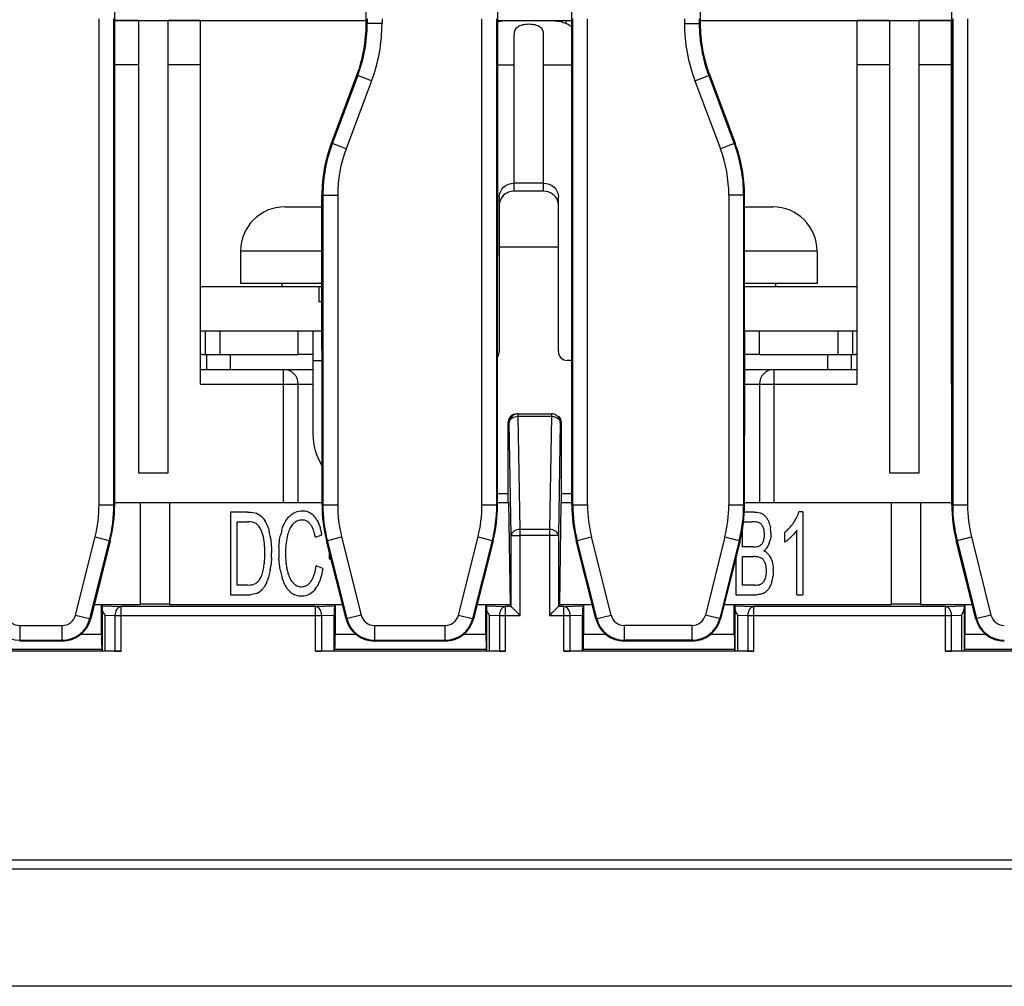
# Model space of a CAD drawing. Header units: millimetres. Extents: x 0 to 1132, y 0 to 772.
# Tile 11 of 39: x 128 to 162, y 340 to 372. Entities that reach past the tile are written whole.
import ezdxf

# ---------------------------------------------------------------- set-up
doc = ezdxf.new("R2010")
doc.units = ezdxf.units.MM
doc.header["$LTSCALE"] = 60.775
doc.layers.get('0').update_dxf_attribs({"linetype": 'CONTINUOUS'})
doc.layers.add('07_ALL_FEATURES', color=7, linetype='CONTINUOUS')

msp = doc.modelspace()

# ---------------------------------------------------------------- linework, layer by layer
at = {"linetype": 'Continuous'}
for p, q in [((132.351, 372.398), (131.55, 372.398)), ((132.351, 372.398), (132.351, 357.098)), ((134.451, 372.398), (133.351, 372.398)), ((133.351, 357.098), (133.351, 372.398)), ((134.451, 360.098), (134.451, 372.398)), ((146.801, 372.398), (146.801, 372.301)), ((157.751, 372.398), (156.651, 372.398)), ((156.651, 360.098), (156.651, 372.398)), ((157.751, 372.398), (157.751, 357.098)), ((159.851, 372.398), (158.751, 372.398)), ((158.751, 357.098), (158.751, 372.398)), ((159.851, 360.098), (159.851, 372.398)), ((145.051, 366.627), (145.051, 371.917)), ((146.051, 366.627), (146.051, 371.917)), ((132.351, 370.898), (131.55, 370.898)), ((134.451, 370.898), (133.351, 370.898)), ((144.5, 370.898), (145.051, 370.898)), ((146.051, 370.898), (147.003, 370.898)), ((157.751, 370.898), (156.651, 370.898)), ((159.851, 370.898), (158.751, 370.898)), ((146.051, 366.901), (145.051, 366.901)), ((144.551, 366.431), (144.551, 361.198)), ((146.051, 366.627), (145.051, 366.627)), ((146.551, 361.198), (146.551, 366.431)), ((137.301, 366.098), (138.554, 366.098)), ((152.848, 366.098), (153.801, 366.098)), ((144.551, 364.748), (146.551, 364.748)), ((138.555, 364.598), (135.801, 364.598)), ((135.801, 364.598), (135.801, 363.498)), ((155.301, 364.598), (152.848, 364.598)), ((155.301, 364.598), (155.301, 363.498)), ((134.451, 363.398), (138.555, 363.398)), ((138.555, 363.498), (135.801, 363.498)), ((137.201, 363.498), (137.201, 363.398)), ((138.451, 363.398), (138.451, 362.898)), ((155.301, 363.498), (152.847, 363.498)), ((152.847, 363.398), (156.651, 363.398)), ((153.901, 363.398), (153.901, 363.498)), ((138.451, 362.898), (138.555, 362.898)), ((159.851, 362.598), (159.855, 362.598)), ((134.451, 361.898), (138.555, 361.898)), ((134.601, 361.898), (134.601, 361.098)), ((135.101, 361.898), (135.101, 361.098)), ((137.751, 361.098), (137.751, 361.898)), ((138.251, 361.898), (138.251, 358.398)), ((152.851, 361.898), (156.651, 361.898)), ((152.851, 358.398), (152.851, 361.898)), ((153.351, 361.098), (153.351, 361.898)), ((156.001, 361.898), (156.001, 361.098)), ((156.501, 361.898), (156.501, 361.098)), ((134.501, 361.098), (134.601, 361.098)), ((134.601, 361.098), (135.451, 361.098)), ((134.651, 361.098), (134.651, 360.598)), ((135.451, 361.098), (137.751, 361.098)), ((135.451, 361.098), (135.451, 360.598)), ((138.251, 361.098), (137.751, 361.098)), ((153.351, 361.098), (152.851, 361.098)), ((153.351, 361.098), (155.651, 361.098)), ((155.651, 361.098), (156.501, 361.098)), ((155.651, 361.098), (155.651, 360.598)), ((156.451, 361.098), (156.451, 360.598)), ((156.501, 361.098), (156.601, 361.098)), ((159.851, 361.098), (159.856, 361.098)), ((138.251, 360.898), (138.556, 360.898)), ((147.006, 360.898), (146.851, 360.898)), ((134.451, 360.598), (138.251, 360.598)), ((137.251, 356.098), (137.251, 360.598)), ((152.851, 360.598), (156.651, 360.598)), ((153.851, 356.098), (153.851, 360.598)), ((159.856, 360.598), (159.851, 360.598)), ((134.451, 360.098), (138.251, 360.098)), ((137.751, 356.098), (137.751, 360.098)), ((152.851, 360.098), (156.651, 360.098)), ((153.351, 360.098), (153.351, 356.098)), ((159.856, 360.098), (159.851, 360.098)), ((132.351, 357.098), (133.351, 357.098)), ((157.751, 357.098), (158.751, 357.098)), ((144.495, 356.398), (144.851, 356.398)), ((146.651, 356.398), (147.007, 356.398))]:
    msp.add_line(p, q, dxfattribs=at)
for centre, radius, start, end in [((137.301, 364.598), 1.5, 90, 180), ((153.801, 364.598), 1.5, 0, 90), ((134.501, 360.448), 0.65, 90, 94.4119), ((144.251, 361.198), 0.3, 325.6744, 0), ((146.851, 361.198), 0.3, 180, 270), ((156.601, 360.448), 0.65, 85.5881, 90), ((137.251, 360.098), 0.5, 0, 90), ((153.851, 360.098), 0.5, 90, 180), ((140.251, 358.398), 2, 180, 211.7618), ((150.851, 358.398), 2, 358.4923, 0)]:
    msp.add_arc(centre, radius, start, end, dxfattribs=at)
for centre, start_param, end_param in [((144.801, 370.898), 0.19391, 0.214114), ((146.301, 370.898), -0.4195, -0.19391)]:
    msp.add_ellipse(centre, major_axis=(0, 1.5), ratio=0.944444, start_param=start_param, end_param=end_param, dxfattribs=at)
for points, knots in [([(144.528, 372.369), (144.564, 372.377), (144.627, 372.389), (144.691, 372.398), (144.719, 372.398)], [0, 0, 0, 0, 0.567918, 1, 1, 1, 1]), ([(146.384, 372.398), (146.411, 372.398), (146.475, 372.389), (146.538, 372.377), (146.574, 372.369)], [0, 0, 0, 0, 0.432082, 1, 1, 1, 1]), ([(146.051, 371.917), (146.051, 371.944), (146.048, 371.995), (146.028, 372.068), (145.989, 372.133), (145.931, 372.186), (145.854, 372.226), (145.762, 372.253), (145.66, 372.269), (145.551, 372.274), (145.443, 372.269), (145.34, 372.253), (145.248, 372.226), (145.172, 372.186), (145.113, 372.133), (145.075, 372.068), (145.055, 371.995), (145.051, 371.944), (145.051, 371.917)], [0, 0, 0, 0, 0.056361, 0.109516, 0.161679, 0.216463, 0.277375, 0.345927, 0.421093, 0.5, 0.578907, 0.654073, 0.722625, 0.783537, 0.838321, 0.890484, 0.943639, 1, 1, 1, 1]), ([(146.878, 372.267), (146.89, 372.262), (146.935, 372.239), (146.976, 372.209), (147.002, 372.183)], [0, 0, 0, 0, 0.260989, 1, 1, 1, 1]), ([(144.551, 366.431), (144.551, 366.552), (144.665, 366.808), (144.925, 366.901), (145.051, 366.901)], [0, 0, 0, 0, 0.48901, 1, 1, 1, 1]), ([(146.051, 366.901), (146.178, 366.901), (146.437, 366.808), (146.551, 366.552), (146.551, 366.431)], [0, 0, 0, 0, 0.51099, 1, 1, 1, 1]), ([(145.051, 366.627), (144.925, 366.627), (144.665, 366.534), (144.551, 366.278), (144.551, 366.157)], [0, 0, 0, 0, 0.51099, 1, 1, 1, 1]), ([(146.533, 366.283), (146.504, 366.381), (146.371, 366.563), (146.157, 366.627), (146.051, 366.627)], [0, 0, 0, 0, 0.491235, 1, 1, 1, 1])]:
    msp.add_open_spline(points, degree=3, knots=knots, dxfattribs=at)
msp.add_open_spline([(146.551, 366.157), (146.551, 366.199), (146.545, 366.242), (146.533, 366.283)], degree=3, dxfattribs=at)
at = {"layer": '07_ALL_FEATURES', "linetype": 'Continuous'}
for p, q in [((131.545, 356.013), (131.552, 379.848)), ((140.052, 372.304), (140.05, 379.848)), ((151.352, 379.848), (151.35, 372.304)), ((159.857, 356.013), (159.85, 379.848)), ((144.495, 356.013), (144.5, 372.848)), ((147.007, 356.013), (147.002, 372.848)), ((131.016, 356.013), (131.016, 372.461)), ((131.516, 356.013), (131.516, 372.461)), ((131.55, 372.398), (140.052, 372.398)), ((140.586, 372.304), (140.052, 372.304)), ((140.086, 372.461), (140.086, 372.304)), ((140.586, 372.461), (140.586, 372.304)), ((143.966, 356.013), (143.966, 372.461)), ((144.466, 356.013), (144.466, 372.461)), ((144.5, 372.398), (147.002, 372.398)), ((147.036, 356.013), (147.036, 372.461)), ((147.536, 356.013), (147.536, 372.461)), ((150.816, 372.461), (150.816, 372.304)), ((150.816, 372.304), (151.35, 372.304)), ((151.316, 372.461), (151.316, 372.304)), ((151.35, 372.398), (159.852, 372.398)), ((159.886, 372.461), (159.886, 356.013)), ((160.386, 372.461), (160.386, 356.013)), ((138.872, 368.246), (139.734, 370.548)), ((139.766, 370.536), (138.902, 368.234)), ((140.234, 370.361), (139.37, 368.059)), ((140.234, 370.361), (139.734, 370.548)), ((151.169, 370.361), (151.668, 370.548)), ((151.169, 370.361), (152.032, 368.059)), ((151.637, 370.536), (152.5, 368.234)), ((151.668, 370.548), (152.531, 368.246)), ((139.37, 368.059), (138.872, 368.246)), ((152.531, 368.246), (152.032, 368.059)), ((138.554, 366.491), (139.086, 366.491)), ((138.557, 356.013), (138.554, 366.491)), ((138.586, 366.491), (138.586, 356.013)), ((139.086, 366.491), (139.086, 356.013)), ((152.848, 366.491), (152.316, 366.491)), ((152.316, 366.491), (152.316, 356.013)), ((152.816, 366.491), (152.816, 356.013)), ((152.845, 356.013), (152.848, 366.491)), ((145.187, 359.098), (146.315, 359.098)), ((145.187, 359.01), (145.187, 359.098)), ((145.187, 359.01), (146.315, 359.01)), ((145.253, 355.185), (145.187, 359.01)), ((146.315, 359.01), (146.249, 355.185)), ((146.315, 359.098), (146.315, 359.01)), ((144.887, 358.798), (144.851, 358.798)), ((144.851, 356.098), (144.851, 358.798)), ((144.953, 354.973), (144.887, 358.798)), ((146.615, 358.798), (146.549, 354.973)), ((146.651, 358.798), (146.615, 358.798)), ((146.651, 356.098), (146.651, 358.798)), ((131.016, 356.013), (131.545, 356.013)), ((131.545, 356.098), (138.557, 356.098)), ((132.401, 356.098), (132.401, 352.641)), ((133.401, 356.098), (133.401, 352.641)), ((138.557, 356.013), (139.086, 356.013)), ((143.966, 356.013), (144.495, 356.013)), ((144.495, 356.098), (144.868, 356.098)), ((144.868, 356.098), (144.918, 352.641)), ((146.634, 356.098), (146.584, 352.641)), ((146.634, 356.098), (147.007, 356.098)), ((147.007, 356.013), (147.536, 356.013)), ((152.316, 356.013), (152.845, 356.013)), ((152.845, 356.098), (159.857, 356.098)), ((157.801, 356.098), (157.801, 352.641)), ((158.801, 356.098), (158.801, 352.641)), ((159.857, 356.013), (160.386, 356.013)), ((136.042, 355.769), (135.463, 355.769)), ((135.463, 355.769), (135.463, 352.969)), ((153.182, 355.769), (152.845, 355.769)), ((154.82, 355.781), (154.687, 355.781)), ((154.82, 355.781), (154.82, 352.969)), ((135.685, 355.439), (136.038, 355.439)), ((135.685, 353.3), (135.685, 355.439)), ((152.811, 355.439), (153.11, 355.439)), ((138.331, 354.916), (138.55, 355.002)), ((146.249, 355.185), (145.253, 355.185)), ((145.253, 352.271), (145.253, 355.185)), ((146.249, 355.185), (146.249, 352.271)), ((152.774, 354.593), (152.774, 355.178)), ((154.201, 355.078), (154.201, 354.746)), ((154.613, 352.969), (154.613, 355.16)), ((130.222, 352.285), (130.883, 354.93)), ((130.707, 352.164), (131.368, 354.809)), ((131.396, 354.802), (130.734, 352.157)), ((130.883, 354.93), (131.396, 354.802)), ((138.707, 354.802), (139.219, 354.93)), ((139.369, 352.157), (138.707, 354.802)), ((138.734, 354.809), (139.396, 352.164)), ((139.219, 354.93), (139.881, 352.285)), ((143.172, 352.285), (143.833, 354.93)), ((143.657, 352.164), (144.318, 354.809)), ((144.346, 354.802), (143.684, 352.157)), ((143.833, 354.93), (144.346, 354.802)), ((144.953, 354.973), (145.253, 354.973)), ((144.953, 352.571), (144.953, 354.973)), ((146.549, 354.973), (145.253, 354.973)), ((146.549, 354.973), (146.549, 352.571)), ((147.157, 354.802), (147.669, 354.93)), ((147.819, 352.157), (147.157, 354.802)), ((147.846, 352.164), (147.184, 354.809)), ((148.331, 352.285), (147.669, 354.93)), ((152.183, 354.93), (151.522, 352.285)), ((152.668, 354.809), (152.007, 352.164)), ((152.696, 354.802), (152.034, 352.157)), ((152.183, 354.93), (152.696, 354.802)), ((160.007, 354.802), (160.519, 354.93)), ((160.669, 352.157), (160.007, 354.802)), ((160.034, 354.809), (160.696, 352.164)), ((160.519, 354.93), (161.181, 352.285)), ((138.802, 354.419), (138.802, 354.19)), ((153.137, 354.593), (152.774, 354.593)), ((138.802, 354.19), (138.86, 354.19)), ((152.552, 354.227), (152.552, 352.969)), ((152.774, 354.263), (153.163, 354.263)), ((152.774, 353.3), (152.774, 354.263)), ((138.579, 353.858), (138.357, 353.951)), ((136.044, 353.3), (135.685, 353.3)), ((153.192, 353.3), (152.774, 353.3)), ((132.401, 352.665), (133.401, 352.665)), ((135.463, 352.969), (136.069, 352.969)), ((152.552, 352.969), (153.192, 352.969)), ((154.613, 352.969), (154.82, 352.969)), ((157.801, 352.665), (158.801, 352.665)), ((130.855, 352.641), (132.401, 352.641)), ((131.125, 352.593), (131.101, 352.641)), ((131.101, 351.624), (131.101, 352.641)), ((131.125, 352.593), (131.764, 352.571)), ((131.13, 351.083), (131.13, 352.498)), ((138.338, 352.571), (131.764, 352.571)), ((131.764, 351.061), (131.764, 352.571)), ((133.401, 352.641), (139.247, 352.641)), ((138.338, 352.571), (138.977, 352.593)), ((138.338, 351.061), (138.338, 352.571)), ((138.977, 352.593), (139.001, 352.641)), ((139.001, 352.641), (139.001, 351.624)), ((143.805, 352.641), (144.918, 352.641)), ((144.125, 352.593), (144.101, 352.641)), ((144.101, 351.624), (144.101, 352.641)), ((144.125, 352.593), (144.764, 352.571)), ((144.13, 351.083), (144.13, 352.498)), ((144.953, 352.571), (144.764, 352.571)), ((144.764, 351.061), (144.764, 352.571)), ((144.918, 352.641), (144.953, 352.571)), ((146.584, 352.641), (146.549, 352.571)), ((146.738, 352.571), (146.549, 352.571)), ((146.584, 352.641), (147.697, 352.641)), ((146.738, 352.571), (147.377, 352.593)), ((146.738, 351.061), (146.738, 352.571)), ((147.377, 352.593), (147.401, 352.641)), ((147.401, 352.641), (147.401, 351.624)), ((152.155, 352.641), (157.801, 352.641)), ((152.525, 352.593), (152.501, 352.641)), ((152.501, 351.624), (152.501, 352.641)), ((152.525, 352.593), (153.164, 352.571)), ((152.53, 351.083), (152.53, 352.498)), ((159.638, 352.571), (153.164, 352.571)), ((153.164, 351.061), (153.164, 352.571)), ((158.801, 352.641), (160.547, 352.641)), ((159.638, 352.571), (160.277, 352.593)), ((159.638, 351.061), (159.638, 352.571)), ((160.272, 352.498), (160.272, 351.083)), ((160.277, 352.593), (160.301, 352.641)), ((160.301, 352.641), (160.301, 351.624)), ((130.222, 352.285), (130.734, 352.157)), ((131.22, 352.283), (131.554, 352.271)), ((131.22, 351.076), (131.22, 352.283)), ((131.554, 352.271), (138.549, 352.271)), ((131.554, 352.271), (131.554, 351.064)), ((138.549, 352.271), (138.97, 352.286)), ((138.549, 351.064), (138.549, 352.271)), ((138.97, 351.079), (138.97, 352.286)), ((139.881, 352.285), (139.369, 352.157)), ((143.172, 352.285), (143.684, 352.157)), ((144.22, 352.283), (144.554, 352.271)), ((144.22, 351.076), (144.22, 352.283)), ((144.554, 352.271), (145.253, 352.271)), ((144.554, 352.271), (144.554, 351.064)), ((146.249, 352.271), (146.949, 352.271)), ((146.949, 352.271), (147.37, 352.286)), ((146.949, 351.064), (146.949, 352.271)), ((147.37, 351.079), (147.37, 352.286)), ((147.819, 352.157), (148.331, 352.285)), ((152.034, 352.157), (151.522, 352.285)), ((152.62, 352.283), (152.954, 352.271)), ((152.62, 351.076), (152.62, 352.283)), ((152.954, 352.271), (159.849, 352.271)), ((152.954, 352.271), (152.954, 351.064)), ((159.849, 352.271), (160.182, 352.283)), ((159.849, 351.064), (159.849, 352.271)), ((160.182, 352.283), (160.182, 351.076)), ((161.181, 352.285), (160.669, 352.157)), ((128.332, 351.933), (129.77, 351.933)), ((128.332, 351.933), (128.332, 351.405)), ((129.77, 351.405), (129.77, 351.933)), ((140.332, 351.933), (142.72, 351.933)), ((140.332, 351.933), (140.332, 351.405)), ((142.72, 351.405), (142.72, 351.933)), ((151.07, 351.933), (148.782, 351.933)), ((148.782, 351.405), (148.782, 351.933)), ((151.07, 351.405), (151.07, 351.933)), ((128.332, 351.433), (129.77, 351.433)), ((129.77, 351.405), (128.332, 351.405)), ((131.101, 351.624), (130.391, 351.624)), ((139.711, 351.624), (139.001, 351.624)), ((140.332, 351.433), (142.72, 351.433)), ((142.72, 351.405), (140.332, 351.405)), ((144.101, 351.624), (143.341, 351.624)), ((148.161, 351.624), (147.401, 351.624)), ((151.07, 351.433), (148.782, 351.433)), ((151.07, 351.405), (148.782, 351.405)), ((152.501, 351.624), (151.691, 351.624)), ((161.011, 351.624), (160.301, 351.624)), ((131.764, 351.061), (126.338, 351.061)), ((131.11, 351.125), (126.993, 351.125)), ((131.13, 351.083), (131.11, 351.125)), ((131.554, 351.064), (131.22, 351.076)), ((144.764, 351.061), (138.338, 351.061)), ((138.97, 351.079), (138.549, 351.064)), ((138.97, 351.079), (138.993, 351.125)), ((144.11, 351.125), (138.993, 351.125)), ((144.13, 351.083), (144.11, 351.125)), ((144.554, 351.064), (144.22, 351.076)), ((153.164, 351.061), (146.738, 351.061)), ((147.37, 351.079), (146.949, 351.064)), ((147.37, 351.079), (147.393, 351.125)), ((152.51, 351.125), (147.393, 351.125)), ((152.53, 351.083), (152.51, 351.125)), ((152.954, 351.064), (152.62, 351.076)), ((165.064, 351.061), (159.638, 351.061)), ((160.182, 351.076), (159.849, 351.064)), ((160.272, 351.083), (160.293, 351.125)), ((164.41, 351.125), (160.293, 351.125)), ((91.351, 343.998), (200.351, 343.998)), ((91.351, 343.698), (200.351, 343.698)), ((197.851, 339.724), (93.851, 339.724))]:
    msp.add_line(p, q, dxfattribs=at)
for centre, radius, start, end in [((135.051, 372.304), 5.035, 339.444, 0), ((135.051, 372.304), 5.535, 339.444, 0), ((156.351, 372.304), 5.535, 180, 200.556), ((156.351, 372.304), 5.035, 180, 200.556), ((143.551, 366.491), 4.965, 159.444, 180), ((143.551, 366.491), 4.465, 159.444, 180), ((147.851, 366.491), 4.465, 0, 20.556), ((147.851, 366.491), 4.965, 0, 20.556), ((145.187, 358.798), 0.299, 134.8705, 149.9739), ((146.315, 358.804), 0.293, 82.9683, 89.9684), ((126.551, 356.013), 4.465, 345.9638, 0), ((126.551, 356.013), 4.965, 345.9638, 0), ((143.551, 356.013), 4.965, 180, 194.0362), ((143.551, 356.013), 4.465, 180, 194.0362), ((139.501, 356.013), 4.465, 345.9638, 0), ((139.501, 356.013), 4.965, 345.9638, 0), ((152.001, 356.013), 4.965, 180, 194.0362), ((152.001, 356.013), 4.465, 180, 194.0362), ((147.851, 356.013), 4.465, 345.9638, 0), ((147.851, 356.013), 4.965, 345.9638, 0), ((164.851, 356.013), 4.965, 180, 194.0362), ((164.851, 356.013), 4.465, 180, 194.0362), ((137.992, 355.085), 0.761, 132.3572, 138.1552), ((136.003, 355.115), 0.715, 35.2914, 38.7765), ((137.883, 355.126), 0.375, 83.8615, 90.056), ((137.554, 355.012), 0.961, 29.5555, 31.3204), ((153.111, 354.006), 1.433, 88.1341, 90.0392), ((153.073, 355.218), 0.632, 26.2109, 31.2273), ((153.329, 356.182), 1.407, 312.9329, 322.0379), ((153.232, 356.259), 1.531, 321.9899, 326.1593), ((135.384, 354.665), 1.22, 12.6418, 15.8715), ((134.952, 354.64), 1.879, 12.5836, 14.62), ((134.366, 354.511), 2.479, 8.8234, 12.5536), ((139.101, 354.573), 1.993, 163.0946, 168.0518), ((138.707, 354.663), 1.358, 165.2958, 168.6719), ((136.728, 354.697), 1.847, 12.8255, 16.1618), ((136.376, 354.617), 2.208, 10.041, 12.8348), ((152.961, 355.057), 0.555, 14.5677, 20.7865), ((152.697, 355.054), 1.042, 5.0477, 10.1747), ((152.685, 355.053), 1.054, 359.9873, 5.0382), ((153.367, 356.143), 1.353, 308.0744, 312.8813), ((153.18, 356.177), 1.762, 314.6173, 317.2039), ((140.143, 354.394), 2.82, 174.4609, 180.036), ((139.952, 354.412), 2.629, 168.6594, 174.4569), ((152.817, 355.032), 0.92, 339.8223, 345.0348), ((153.214, 356.128), 1.704, 311.6843, 313.3024), ((152.983, 356.374), 2.041, 313.298, 314.6764), ((133.187, 354.404), 3.436, 0.9468, 3.2301), ((132.548, 354.391), 4.075, 359.9912, 0.9815), ((132.317, 354.39), 4.306, 359.1103, 0.0074), ((132.634, 354.383), 4.218, 358.0318, 0.029), ((140.57, 354.394), 3.476, 176.7099, 180.0494), ((140.63, 354.389), 3.537, 179.9704, 183.1471), ((141.105, 354.39), 3.782, 179.9624, 182.4525), ((153.137, 354.9), 0.573, 309.7885, 315.3916), ((153.309, 354.063), 0.441, 51.9892, 63.7858), ((153.144, 354.893), 0.564, 315.4031, 320.9003), ((134.794, 354.204), 1.819, 345.6506, 348.763), ((134.403, 354.253), 2.443, 349.7686, 352.9859), ((139.734, 354.291), 2.634, 190.3271, 194.3189), ((139.393, 354.231), 2.061, 188.8107, 192.9975), ((136.068, 354.25), 2.308, 351.0905, 352.5712), ((152.857, 353.759), 0.732, 349.2632, 352.3473), ((152.59, 353.781), 1, 357.6921, 0.0206), ((152.446, 353.782), 1.374, 359.9828, 2.2952), ((136.107, 353.713), 0.412, 298.5434, 306.2928), ((136.123, 353.692), 0.385, 306.3147, 321.9573), ((136.101, 353.709), 0.413, 321.9593, 329.0934), ((135.616, 353.877), 1.172, 336.5855, 339.2194), ((139.171, 354.147), 2.053, 194.3053, 197.1299), ((153.271, 353.588), 0.283, 300.4729, 307.9539), ((153.28, 353.576), 0.268, 307.9767, 315.7715), ((152.65, 353.744), 1.167, 343.5806, 347.205), ((152.583, 353.759), 1.237, 347.2226, 352.2002), ((136.135, 353.521), 0.544, 291.9669, 305.4368), ((136.138, 353.516), 0.539, 305.4706, 311.3232), ((136.133, 353.522), 0.547, 311.331, 318.0266), ((138.11, 353.703), 0.898, 212.3997, 215.4646), ((137.875, 353.507), 0.591, 222.7965, 230.6127), ((137.865, 353.588), 0.35, 256.3036, 270.0718), ((137.616, 353.697), 0.891, 322.9254, 327.9759), ((153.287, 353.439), 0.459, 292.5969, 300.8378), ((153.289, 353.435), 0.454, 300.8554, 307.6645), ((136.07, 353.889), 0.92, 269.9405, 274.3717), ((153.194, 353.97), 1.001, 269.9259, 274.1139), ((128.332, 352.398), 0.965, 194.0362, 270), ((128.332, 352.398), 0.465, 194.0362, 270), ((129.77, 352.398), 0.465, 270, 345.9638), ((129.77, 352.398), 0.965, 270, 345.9638), ((140.332, 352.398), 0.965, 194.0362, 270), ((140.332, 352.398), 0.465, 194.0362, 270), ((142.72, 352.398), 0.465, 270, 345.9638), ((142.72, 352.398), 0.965, 270, 345.9638), ((148.782, 352.398), 0.965, 194.0362, 270), ((148.782, 352.398), 0.465, 194.0362, 270), ((151.07, 352.398), 0.465, 270, 345.9638), ((151.07, 352.398), 0.965, 270, 345.9638), ((161.632, 352.398), 0.965, 194.0362, 270), ((161.632, 352.398), 0.465, 194.0362, 270)]:
    msp.add_arc(centre, radius, start, end, dxfattribs=at)
for centre, major_axis, ratio, start_param, end_param in [((135.051, 372.303), (0, 5.001), 1, -1.929282, -1.570492), ((156.351, 372.303), (0, 5.001), 1, 1.570492, 1.929282), ((143.551, 366.492), (0, 4.997), 1, 1.212311, 1.571101), ((147.851, 366.492), (0, 4.997), 1, -1.571101, -1.212311), ((145.151, 358.798), (0.277, -0.115), 0.999785, 2.234019, 3.534187), ((146.351, 358.798), (0.277, 0.115), 0.999785, -0.392594, 0.392701), ((126.551, 356.015), (0, 4.994), 1, -1.816071, -1.571101), ((143.551, 356.015), (0, 4.994), 1, -4.712084, -4.467115), ((139.501, 356.015), (0, 4.994), 1, -1.816071, -1.571101), ((152.001, 356.015), (0, 4.994), 1, -4.712084, -4.467115), ((147.851, 356.015), (0, 4.994), 1, -1.816071, -1.571101), ((164.851, 356.015), (0, 4.994), 1, -4.712084, -4.467115), ((131.125, 352.293), (0, 0.3), 0.024877, -0.819035, -0.049805), ((138.977, 352.293), (0, 0.3), 0.024877, 0.049805, 1.595706), ((144.125, 352.293), (0, 0.3), 0.024877, -0.819035, -0.049805), ((147.377, 352.293), (0, 0.3), 0.024877, 0.049805, 1.595706), ((152.525, 352.293), (0, 0.3), 0.024877, -0.819035, -0.049805), ((160.277, 352.293), (0, 0.3), 0.024877, 0.049805, 0.819035), ((129.77, 352.398), (0, 0.993), 1, -3.141593, -1.816071), ((140.332, 352.398), (0, 0.993), 1, -4.467115, -3.141593), ((142.72, 352.398), (0, 0.993), 1, -3.141593, -1.816071), ((148.782, 352.398), (0, 0.993), 1, -4.467115, -3.141593), ((151.07, 352.398), (0, 0.993), 1, -3.141593, -1.816071), ((161.632, 352.398), (0, 0.993), 1, -4.467115, -3.141593), ((131.11, 351.624), (0, 0.5), 0.017455, -4.712389, -3.176499), ((138.992, 351.624), (0, 0.5), 0.017455, -3.106686, -1.570796), ((144.11, 351.624), (0, 0.5), 0.017455, -4.712389, -3.176499), ((147.392, 351.624), (0, 0.5), 0.017455, -3.106686, -1.570796), ((152.51, 351.624), (0, 0.5), 0.017455, -4.712389, -3.176499), ((160.292, 351.624), (0, 0.5), 0.017455, -3.106686, -1.570796), ((131.43, 351.083), (0.3, 0), 0.034921, -3.124139, -2.347468), ((131.764, 351.072), (0.3, 0), 0.034921, -2.347468, -1.570796), ((138.338, 351.072), (0.3, 0), 0.034921, -1.570796, -0.794125), ((144.43, 351.083), (0.3, 0), 0.034921, -3.124139, -2.347468), ((144.764, 351.072), (0.3, 0), 0.034921, -2.347468, -1.570796), ((146.738, 351.072), (0.3, 0), 0.034921, -1.570796, -0.794125), ((152.83, 351.083), (0.3, 0), 0.034921, -3.124139, -2.347468), ((153.164, 351.072), (0.3, 0), 0.034921, -2.347468, -1.570796), ((159.638, 351.072), (0.3, 0), 0.034921, -1.570796, -0.794125), ((159.972, 351.083), (0.3, 0), 0.034921, -0.794125, -0.017453)]:
    msp.add_ellipse(centre, major_axis=major_axis, ratio=ratio, start_param=start_param, end_param=end_param, dxfattribs=at)
for points, knots in [([(144.887, 358.798), (144.888, 358.855), (144.978, 358.98), (145.114, 359.009), (145.187, 359.01)], [0, 0, 0, 0, 0.44119, 1, 1, 1, 1]), ([(146.315, 359.01), (146.372, 359.009), (146.447, 358.994), (146.512, 358.957), (146.526, 358.947)], [0, 0, 0, 0, 0.763833, 1, 1, 1, 1]), ([(146.615, 358.798), (146.615, 358.869), (146.561, 359.016), (146.421, 359.087), (146.351, 359.095)], [0, 0, 0, 0, 0.499714, 1, 1, 1, 1]), ([(145.253, 355.185), (145.18, 355.185), (145.044, 355.156), (144.954, 355.031), (144.953, 354.973)], [0, 0, 0, 0, 0.558843, 1, 1, 1, 1]), ([(146.549, 354.973), (146.548, 355.031), (146.458, 355.156), (146.322, 355.185), (146.249, 355.185)], [0, 0, 0, 0, 0.44119, 1, 1, 1, 1]), ([(131.22, 352.283), (131.207, 352.301), (131.166, 352.367), (131.132, 352.442), (131.13, 352.498)], [0, 0, 0, 0, 0.285593, 1, 1, 1, 1]), ([(131.764, 352.571), (131.707, 352.569), (131.585, 352.479), (131.555, 352.344), (131.554, 352.271)], [0, 0, 0, 0, 0.440796, 1, 1, 1, 1]), ([(138.549, 352.271), (138.547, 352.344), (138.517, 352.479), (138.396, 352.569), (138.338, 352.571)], [0, 0, 0, 0, 0.559235, 1, 1, 1, 1]), ([(144.22, 352.283), (144.207, 352.301), (144.166, 352.367), (144.132, 352.442), (144.13, 352.498)], [0, 0, 0, 0, 0.285593, 1, 1, 1, 1]), ([(144.764, 352.571), (144.707, 352.569), (144.585, 352.479), (144.555, 352.344), (144.554, 352.271)], [0, 0, 0, 0, 0.440796, 1, 1, 1, 1]), ([(144.953, 352.571), (144.96, 352.557), (145.005, 352.527), (145.066, 352.455), (145.157, 352.368), (145.22, 352.304), (145.253, 352.271)], [0, 0, 0, 0, 0.114104, 0.362685, 0.671736, 1, 1, 1, 1]), ([(146.549, 352.571), (146.542, 352.556), (146.497, 352.526), (146.435, 352.454), (146.345, 352.368), (146.282, 352.304), (146.249, 352.271)], [0, 0, 0, 0, 0.117936, 0.36786, 0.674242, 1, 1, 1, 1]), ([(146.949, 352.271), (146.947, 352.344), (146.917, 352.479), (146.796, 352.569), (146.738, 352.571)], [0, 0, 0, 0, 0.559235, 1, 1, 1, 1]), ([(152.62, 352.283), (152.607, 352.301), (152.566, 352.367), (152.532, 352.442), (152.53, 352.498)], [0, 0, 0, 0, 0.285593, 1, 1, 1, 1]), ([(153.164, 352.571), (153.107, 352.569), (152.985, 352.479), (152.955, 352.344), (152.954, 352.271)], [0, 0, 0, 0, 0.440796, 1, 1, 1, 1]), ([(159.849, 352.271), (159.847, 352.344), (159.817, 352.479), (159.696, 352.569), (159.638, 352.571)], [0, 0, 0, 0, 0.559235, 1, 1, 1, 1]), ([(160.182, 352.283), (160.195, 352.301), (160.236, 352.367), (160.271, 352.442), (160.272, 352.498)], [0, 0, 0, 0, 0.285593, 1, 1, 1, 1])]:
    msp.add_open_spline(points, degree=3, knots=knots, dxfattribs=at)
for points in [[(145.187, 359.098), (145.111, 359.098), (145.03, 359.064), (144.976, 359.01)], [(144.928, 358.948), (144.902, 358.903), (144.887, 358.849), (144.887, 358.798)], [(146.526, 358.947), (146.544, 358.934), (146.56, 358.92), (146.574, 358.903)], [(146.574, 358.903), (146.586, 358.888), (146.597, 358.87), (146.604, 358.852)], [(146.604, 358.852), (146.611, 358.835), (146.615, 358.816), (146.615, 358.798)], [(136.042, 355.769), (136.172, 355.769), (136.272, 355.756), (136.341, 355.729)], [(136.341, 355.729), (136.425, 355.696), (136.498, 355.641), (136.561, 355.563)], [(137.479, 355.647), (137.538, 355.701), (137.6, 355.742), (137.665, 355.771)], [(137.665, 355.771), (137.735, 355.802), (137.809, 355.817), (137.887, 355.817)], [(137.887, 355.817), (138.029, 355.817), (138.154, 355.765), (138.258, 355.661)], [(138.258, 355.661), (138.276, 355.643), (138.294, 355.624), (138.31, 355.603)], [(153.182, 355.769), (153.276, 355.769), (153.356, 355.754), (153.423, 355.723)], [(153.423, 355.723), (153.447, 355.712), (153.47, 355.699), (153.49, 355.684)], [(153.49, 355.684), (153.538, 355.649), (153.579, 355.603), (153.614, 355.546)], [(154.503, 355.407), (154.589, 355.535), (154.65, 355.659), (154.687, 355.781)], [(136.326, 355.382), (136.266, 355.42), (136.17, 355.439), (136.038, 355.439)], [(136.374, 355.343), (136.359, 355.358), (136.343, 355.371), (136.326, 355.382)], [(136.536, 355.065), (136.49, 355.19), (136.436, 355.283), (136.374, 355.343)], [(136.587, 355.528), (136.634, 355.461), (136.675, 355.385), (136.71, 355.298)], [(137.193, 355.153), (137.231, 355.277), (137.279, 355.384), (137.336, 355.474)], [(137.336, 355.474), (137.363, 355.518), (137.393, 355.557), (137.425, 355.593)], [(137.558, 355.345), (137.484, 355.258), (137.429, 355.145), (137.393, 355.007)], [(137.6, 355.39), (137.585, 355.376), (137.571, 355.361), (137.558, 355.345)], [(137.646, 355.428), (137.63, 355.416), (137.615, 355.404), (137.6, 355.39)], [(137.882, 355.5), (137.793, 355.5), (137.715, 355.476), (137.646, 355.428)], [(138.074, 355.442), (138.028, 355.473), (137.978, 355.492), (137.923, 355.498)], [(138.161, 355.36), (138.135, 355.393), (138.105, 355.421), (138.074, 355.442)], [(138.193, 355.315), (138.183, 355.331), (138.172, 355.346), (138.161, 355.36)], [(138.245, 355.214), (138.229, 355.251), (138.212, 355.285), (138.193, 355.315)], [(138.31, 355.603), (138.333, 355.574), (138.355, 355.544), (138.375, 355.511)], [(138.39, 355.486), (138.434, 355.406), (138.472, 355.315), (138.502, 355.211)], [(153.247, 355.431), (153.22, 355.435), (153.191, 355.437), (153.158, 355.438)], [(153.365, 355.399), (153.337, 355.414), (153.298, 355.425), (153.247, 355.431)], [(153.405, 355.371), (153.393, 355.382), (153.38, 355.391), (153.365, 355.399)], [(153.436, 355.336), (153.427, 355.349), (153.416, 355.36), (153.405, 355.371)], [(153.48, 355.253), (153.467, 355.286), (153.453, 355.313), (153.436, 355.336)], [(153.64, 355.497), (153.652, 355.474), (153.663, 355.449), (153.673, 355.422)], [(153.673, 355.422), (153.695, 355.362), (153.711, 355.301), (153.723, 355.238)], [(136.557, 354.998), (136.55, 355.022), (136.543, 355.044), (136.536, 355.065)], [(136.71, 355.298), (136.733, 355.241), (136.753, 355.18), (136.77, 355.114)], [(137.099, 354.593), (137.108, 354.733), (137.125, 354.864), (137.15, 354.986)], [(138.303, 355.042), (138.286, 355.106), (138.267, 355.163), (138.245, 355.214)], [(138.331, 354.916), (138.323, 354.96), (138.313, 355.002), (138.303, 355.042)], [(153.52, 355.009), (153.52, 355.077), (153.513, 355.14), (153.498, 355.196)], [(153.518, 354.944), (153.519, 354.965), (153.52, 354.987), (153.52, 355.009)], [(153.739, 355.053), (153.739, 354.963), (153.728, 354.877), (153.706, 354.795)], [(154.613, 355.16), (154.575, 355.099), (154.528, 355.04), (154.473, 354.98)], [(136.617, 354.598), (136.61, 354.726), (136.595, 354.837), (136.574, 354.932)], [(136.815, 354.891), (136.839, 354.737), (136.852, 354.568), (136.852, 354.385)], [(153.35, 354.624), (153.379, 354.639), (153.406, 354.66), (153.428, 354.686)], [(153.428, 354.686), (153.438, 354.697), (153.447, 354.71), (153.455, 354.723)], [(153.455, 354.723), (153.463, 354.736), (153.47, 354.75), (153.477, 354.765)], [(153.477, 354.765), (153.484, 354.783), (153.491, 354.802), (153.497, 354.822)], [(153.497, 354.822), (153.508, 354.859), (153.515, 354.899), (153.518, 354.944)], [(153.681, 354.715), (153.656, 354.647), (153.623, 354.588), (153.581, 354.537)], [(154.238, 354.77), (154.226, 354.761), (154.213, 354.753), (154.201, 354.746)], [(154.347, 354.856), (154.309, 354.822), (154.272, 354.793), (154.238, 354.77)], [(136.608, 354.053), (136.616, 354.136), (136.621, 354.226), (136.622, 354.323)], [(153.137, 354.593), (153.236, 354.593), (153.306, 354.603), (153.35, 354.624)], [(153.581, 354.411), (153.604, 354.393), (153.625, 354.373), (153.644, 354.351)], [(153.644, 354.351), (153.663, 354.33), (153.68, 354.307), (153.696, 354.282)], [(136.578, 353.85), (136.59, 353.912), (136.6, 353.98), (136.608, 354.053)], [(136.849, 354.238), (136.846, 354.137), (136.839, 354.043), (136.828, 353.955)], [(137.143, 353.819), (137.121, 353.94), (137.106, 354.065), (137.099, 354.195)], [(137.326, 354.228), (137.331, 354.116), (137.341, 354.012), (137.356, 353.916)], [(153.23, 354.26), (153.209, 354.262), (153.186, 354.263), (153.163, 354.263)], [(153.293, 354.252), (153.273, 354.256), (153.252, 354.258), (153.23, 354.26)], [(153.408, 354.215), (153.377, 354.231), (153.339, 354.244), (153.293, 354.252)], [(153.453, 354.183), (153.439, 354.196), (153.424, 354.206), (153.408, 354.215)], [(153.49, 354.144), (153.478, 354.159), (153.466, 354.172), (153.453, 354.183)], [(153.542, 354.052), (153.527, 354.088), (153.51, 354.118), (153.49, 354.144)], [(153.564, 353.99), (153.558, 354.012), (153.55, 354.033), (153.542, 354.052)], [(153.59, 353.781), (153.59, 353.858), (153.581, 353.928), (153.564, 353.99)], [(153.696, 354.282), (153.711, 354.258), (153.725, 354.232), (153.738, 354.205)], [(153.738, 354.205), (153.753, 354.172), (153.766, 354.138), (153.777, 354.102)], [(153.777, 354.102), (153.801, 354.021), (153.815, 353.933), (153.819, 353.837)], [(136.496, 353.576), (136.508, 353.603), (136.519, 353.632), (136.529, 353.662)], [(136.529, 353.662), (136.539, 353.691), (136.548, 353.721), (136.556, 353.754)], [(136.807, 353.819), (136.794, 353.745), (136.778, 353.676), (136.761, 353.613)], [(137.385, 353.768), (137.398, 353.713), (137.413, 353.663), (137.43, 353.617)], [(138.181, 353.418), (138.26, 353.527), (138.316, 353.685), (138.348, 353.892)], [(138.579, 353.858), (138.567, 353.78), (138.553, 353.706), (138.536, 353.638)], [(153.582, 353.661), (153.586, 353.687), (153.588, 353.713), (153.589, 353.741)], [(153.82, 353.781), (153.82, 353.716), (153.816, 353.652), (153.808, 353.592)], [(136.044, 353.3), (136.154, 353.3), (136.241, 353.317), (136.304, 353.351)], [(136.455, 353.497), (136.47, 353.521), (136.484, 353.548), (136.496, 353.576)], [(136.692, 353.411), (136.67, 353.36), (136.647, 353.313), (136.622, 353.272)], [(136.761, 353.613), (136.746, 353.558), (136.73, 353.507), (136.713, 353.461)], [(137.351, 353.222), (137.295, 353.311), (137.248, 353.418), (137.209, 353.542)], [(137.43, 353.617), (137.458, 353.541), (137.493, 353.476), (137.533, 353.423)], [(137.533, 353.423), (137.548, 353.404), (137.563, 353.386), (137.579, 353.37)], [(137.579, 353.37), (137.599, 353.35), (137.62, 353.333), (137.64, 353.317)], [(137.64, 353.317), (137.685, 353.284), (137.733, 353.261), (137.782, 353.249)], [(137.865, 353.239), (137.971, 353.239), (138.064, 353.282), (138.143, 353.371)], [(138.143, 353.371), (138.156, 353.386), (138.169, 353.401), (138.181, 353.418)], [(138.443, 353.36), (138.421, 353.311), (138.397, 353.266), (138.371, 353.225)], [(138.536, 353.638), (138.51, 353.534), (138.479, 353.441), (138.443, 353.36)], [(153.344, 353.313), (153.369, 353.321), (153.393, 353.331), (153.415, 353.344)], [(153.472, 353.389), (153.499, 353.416), (153.522, 353.454), (153.541, 353.502)], [(153.541, 353.502), (153.546, 353.516), (153.552, 353.53), (153.556, 353.545)], [(153.556, 353.545), (153.564, 353.569), (153.571, 353.595), (153.576, 353.622)], [(153.738, 353.32), (153.719, 353.271), (153.697, 353.229), (153.674, 353.193)], [(153.77, 353.415), (153.76, 353.381), (153.749, 353.349), (153.738, 353.32)], [(136.339, 353.016), (136.279, 352.992), (136.213, 352.978), (136.14, 352.972)], [(136.569, 353.192), (136.559, 353.18), (136.549, 353.168), (136.539, 353.157)], [(136.622, 353.272), (136.605, 353.243), (136.587, 353.216), (136.569, 353.192)], [(137.441, 353.105), (137.419, 353.129), (137.398, 353.155), (137.378, 353.182)], [(137.883, 352.922), (137.732, 352.922), (137.604, 352.964), (137.5, 353.05)], [(138.123, 352.98), (138.05, 352.941), (137.97, 352.922), (137.883, 352.922)], [(138.327, 353.16), (138.266, 353.08), (138.198, 353.02), (138.123, 352.98)], [(153.192, 353.3), (153.263, 353.3), (153.314, 353.304), (153.344, 353.313)], [(153.401, 352.994), (153.36, 352.983), (153.315, 352.976), (153.266, 352.972)], [(153.463, 353.015), (153.443, 353.007), (153.423, 353), (153.401, 352.994)], [(153.647, 353.155), (153.623, 353.125), (153.596, 353.098), (153.566, 353.075)], [(153.674, 353.193), (153.665, 353.179), (153.656, 353.167), (153.647, 353.155)]]:
    msp.add_open_spline(points, degree=3, dxfattribs=at)

doc.saveas('drawing.dxf')
